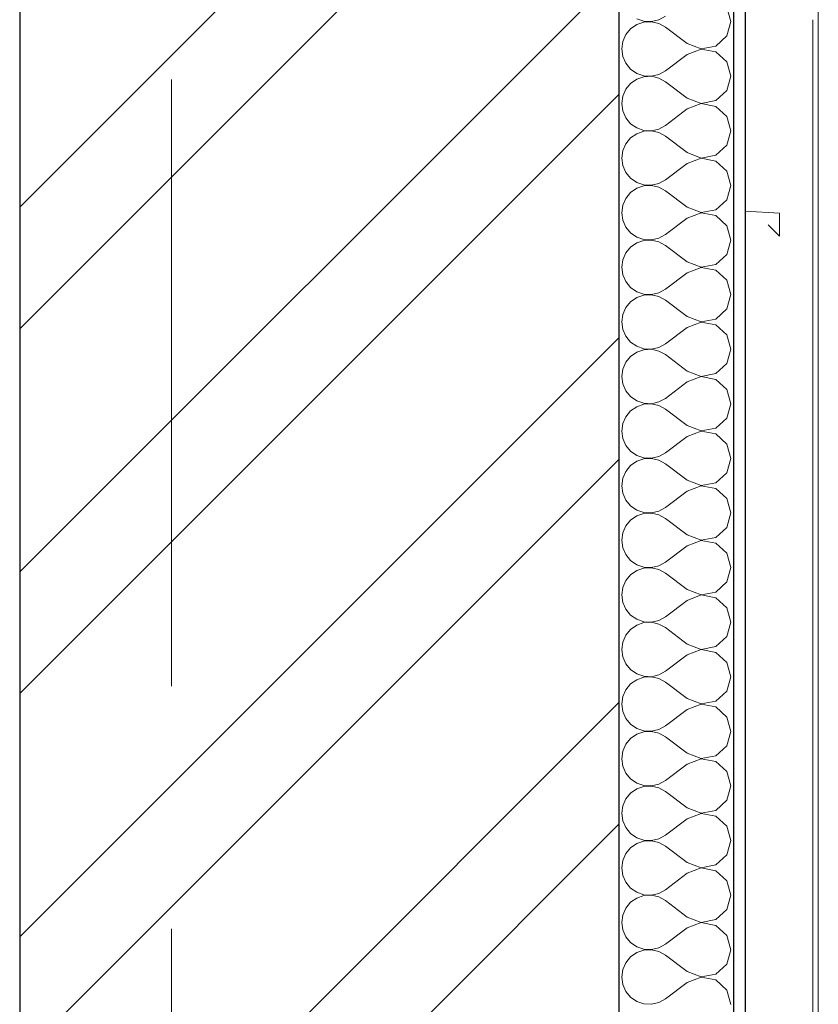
# Model space of a CAD drawing. Header units: millimetres. Extents: x -15683 to 202647, y -7448 to 20513.
# Tile 71 of 114: x 166055 to 166751, y 5058 to 5917. Entities that reach past the tile are written whole.
import ezdxf
from ezdxf.enums import TextEntityAlignment as Align

# ---------------------------------------------------------------- set-up
doc = ezdxf.new("R2010")
doc.units = ezdxf.units.MM
doc.header["$MEASUREMENT"] = 0
doc.set_wipeout_variables(frame=1)
doc.linetypes.add('Wipeout_Contour', pattern=[1000, 0, -1000])
doc.linetypes.add('Штрих-Штриховая', pattern=[1093.611073, 529.166651, -211.666656, 141.111112, -211.666656])
for name, color, linetype in [('Конструктив - Стены Несущие', 7, 'Continuous'), ('Новый_1 ВОДОСТОК', 7, 'Continuous'), ('Окна Archicad', 7, 'Continuous'), ('Элемент Модели - Оси', 7, 'Continuous')]:
    doc.layers.add(name, color=color, linetype=linetype)
for name, color, linetype, lineweight in [('Конструктив - Стены Несущие_Ном._пера__101', 253, 'Continuous', 5), ('Конструктив - Стены Несущие_Ном._пера__21', 7, 'Continuous', 30), ('Новый_1 ВОДОСТОК_Ном._пера__120', 7, 'Continuous', 5), ('Окна Archicad_Ном._пера__120', 7, 'Continuous', 5), ('Элемент Модели - Оси_Ном._пера__1', 7, 'Continuous', 15), ('Элемент Модели - Оси_Ном._пера__120', 7, 'Continuous', 5)]:
    doc.layers.add(name, color=color, linetype=linetype, lineweight=lineweight)
doc.styles.add('СГЕНЕРИР_СТИЛЬ_1', font='arial.ttf')

# ---------------------------------------------------------------- blocks, each defined once
blk = doc.blocks.new('*X253', base_point=(140863.19, -2680.33))
at = {"layer": 'Конструктив - Стены Несущие_Ном._пера__101', "color": 253, "linetype": 'Continuous', "lineweight": 5}
for p, q in [((166675.1, 5914.9), (166671.54, 5927.42)), ((166593.02, 5917.42), (166599.24, 5915.32)), ((166612.2, 5916.49), (166617.95, 5919.67)), ((166587.61, 5908.67), (166583.41, 5903.61)), ((166593.02, 5912.39), (166587.61, 5908.67)), ((166599.24, 5914.49), (166593.02, 5912.39)), ((166599.24, 5915.32), (166605.81, 5915)), ((166605.81, 5914.81), (166599.24, 5914.49)), ((166605.81, 5915), (166612.2, 5916.49)), ((166612.2, 5913.32), (166605.81, 5914.81)), ((166617.95, 5910.14), (166612.2, 5913.32)), ((166637, 5895.86), (166617.95, 5910.14)), ((166671.54, 5902.39), (166675.1, 5914.9)), ((166583.41, 5903.61), (166580.76, 5897.6)), ((166661.93, 5893.61), (166671.54, 5902.39)), ((166580.76, 5897.6), (166579.86, 5891.09)), ((166637, 5895.86), (166649.15, 5891.19)), ((166649.15, 5891.19), (166661.93, 5893.61)), ((166579.86, 5891.09), (166580.76, 5884.59)), ((166580.76, 5884.59), (166583.41, 5878.58)), ((166637, 5886.33), (166617.95, 5872.05)), ((166649.15, 5891), (166637, 5886.33)), ((166661.93, 5888.58), (166649.15, 5891)), ((166671.54, 5879.8), (166661.93, 5888.58)), ((166583.41, 5878.58), (166587.61, 5873.52)), ((166675.1, 5867.28), (166671.54, 5879.8)), ((166587.61, 5873.52), (166593.02, 5869.8)), ((166593.02, 5869.8), (166599.24, 5867.7)), ((166599.24, 5866.87), (166593.02, 5864.77)), ((166599.24, 5867.7), (166605.81, 5867.38)), ((166605.81, 5867.19), (166599.24, 5866.87)), ((166605.81, 5867.38), (166612.2, 5868.87)), ((166612.2, 5865.7), (166605.81, 5867.19)), ((166612.2, 5868.87), (166617.95, 5872.05)), ((166617.95, 5862.52), (166612.2, 5865.7)), ((166671.54, 5854.77), (166675.1, 5867.28)), ((166587.61, 5861.05), (166583.41, 5855.99)), ((166593.02, 5864.77), (166587.61, 5861.05)), ((166637, 5848.24), (166617.95, 5862.52)), ((166580.76, 5849.98), (166579.86, 5843.48)), ((166583.41, 5855.99), (166580.76, 5849.98)), ((166661.93, 5845.99), (166671.54, 5854.77)), ((166579.86, 5843.48), (166580.76, 5836.97)), ((166637, 5848.24), (166649.15, 5843.57)), ((166649.15, 5843.38), (166637, 5838.71)), ((166649.15, 5843.57), (166661.93, 5845.99)), ((166661.93, 5840.96), (166649.15, 5843.38)), ((166671.54, 5832.18), (166661.93, 5840.96)), ((166580.76, 5836.97), (166583.41, 5830.96)), ((166637, 5838.71), (166617.95, 5824.43)), ((166675.1, 5819.67), (166671.54, 5832.18)), ((166583.41, 5830.96), (166587.61, 5825.9)), ((166587.61, 5825.9), (166593.02, 5822.18)), ((166612.2, 5821.25), (166617.95, 5824.43)), ((166593.02, 5817.15), (166587.61, 5813.43)), ((166593.02, 5822.18), (166599.24, 5820.08)), ((166599.24, 5819.25), (166593.02, 5817.15)), ((166599.24, 5820.08), (166605.81, 5819.76)), ((166605.81, 5819.57), (166599.24, 5819.25)), ((166605.81, 5819.76), (166612.2, 5821.25)), ((166612.2, 5818.08), (166605.81, 5819.57)), ((166617.95, 5814.9), (166612.2, 5818.08)), ((166637, 5800.62), (166617.95, 5814.9)), ((166671.54, 5807.15), (166675.1, 5819.67)), ((166583.41, 5808.37), (166580.76, 5802.36)), ((166587.61, 5813.43), (166583.41, 5808.37)), ((166661.93, 5798.37), (166671.54, 5807.15)), ((166580.76, 5802.36), (166579.86, 5795.86)), ((166637, 5800.62), (166649.15, 5795.95)), ((166649.15, 5795.95), (166661.93, 5798.37)), ((166579.86, 5795.86), (166580.76, 5789.35)), ((166580.76, 5789.35), (166583.41, 5783.34)), ((166637, 5791.09), (166617.95, 5776.81)), ((166649.15, 5795.76), (166637, 5791.09)), ((166661.93, 5793.34), (166649.15, 5795.76)), ((166671.54, 5784.56), (166661.93, 5793.34)), ((166583.41, 5783.34), (166587.61, 5778.28)), ((166675.1, 5772.05), (166671.54, 5784.56)), ((166587.61, 5778.28), (166593.02, 5774.56)), ((166593.02, 5774.56), (166599.24, 5772.46)), ((166599.24, 5771.63), (166593.02, 5769.53)), ((166599.24, 5772.46), (166605.81, 5772.14)), ((166605.81, 5771.95), (166599.24, 5771.63)), ((166605.81, 5772.14), (166612.2, 5773.63)), ((166612.2, 5770.46), (166605.81, 5771.95)), ((166612.2, 5773.63), (166617.95, 5776.81)), ((166671.54, 5759.53), (166675.1, 5772.05)), ((166587.61, 5765.81), (166583.41, 5760.75)), ((166593.02, 5769.53), (166587.61, 5765.81)), ((166617.95, 5767.28), (166612.2, 5770.46)), ((166637, 5753), (166617.95, 5767.28)), ((166580.76, 5754.74), (166579.86, 5748.24)), ((166583.41, 5760.75), (166580.76, 5754.74)), ((166661.93, 5750.75), (166671.54, 5759.53)), ((166579.86, 5748.24), (166580.76, 5741.73)), ((166637, 5753), (166649.15, 5748.33)), ((166649.15, 5748.14), (166637, 5743.48)), ((166649.15, 5748.33), (166661.93, 5750.75)), ((166661.93, 5745.72), (166649.15, 5748.14)), ((166671.54, 5736.94), (166661.93, 5745.72)), ((166580.76, 5741.73), (166583.41, 5735.72)), ((166637, 5743.48), (166617.95, 5729.19)), ((166675.1, 5724.43), (166671.54, 5736.94)), ((166583.41, 5735.72), (166587.61, 5730.66)), ((166587.61, 5730.66), (166593.02, 5726.94)), ((166612.2, 5726.01), (166617.95, 5729.19)), ((166593.02, 5721.91), (166587.61, 5718.19)), ((166593.02, 5726.94), (166599.24, 5724.84)), ((166599.24, 5724.01), (166593.02, 5721.91)), ((166599.24, 5724.84), (166605.81, 5724.52)), ((166605.81, 5724.33), (166599.24, 5724.01)), ((166605.81, 5724.52), (166612.2, 5726.01)), ((166612.2, 5722.84), (166605.81, 5724.33)), ((166617.95, 5719.67), (166612.2, 5722.84)), ((166637, 5705.38), (166617.95, 5719.67)), ((166671.54, 5711.91), (166675.1, 5724.43)), ((166583.41, 5713.14), (166580.76, 5707.12)), ((166587.61, 5718.19), (166583.41, 5713.14)), ((166661.93, 5703.13), (166671.54, 5711.91)), ((166580.76, 5707.12), (166579.86, 5700.62)), ((166637, 5705.38), (166649.15, 5700.71)), ((166649.15, 5700.71), (166661.93, 5703.13)), ((166579.86, 5700.62), (166580.76, 5694.11)), ((166580.76, 5694.11), (166583.41, 5688.1)), ((166637, 5695.86), (166617.95, 5681.57)), ((166649.15, 5700.52), (166637, 5695.86)), ((166661.93, 5698.1), (166649.15, 5700.52)), ((166671.54, 5689.33), (166661.93, 5698.1)), ((166583.41, 5688.1), (166587.61, 5683.04)), ((166675.1, 5676.81), (166671.54, 5689.33)), ((166587.61, 5683.04), (166593.02, 5679.32)), ((166593.02, 5679.32), (166599.24, 5677.22)), ((166599.24, 5677.22), (166605.81, 5676.9)), ((166605.81, 5676.71), (166599.24, 5676.39)), ((166605.81, 5676.9), (166612.2, 5678.39)), ((166612.2, 5675.23), (166605.81, 5676.71)), ((166612.2, 5678.39), (166617.95, 5681.57)), ((166671.54, 5664.29), (166675.1, 5676.81)), ((166587.61, 5670.57), (166583.41, 5665.52)), ((166593.02, 5674.29), (166587.61, 5670.57)), ((166599.24, 5676.39), (166593.02, 5674.29)), ((166617.95, 5672.05), (166612.2, 5675.23)), ((166637, 5657.76), (166617.95, 5672.05)), ((166580.76, 5659.51), (166579.86, 5653)), ((166583.41, 5665.52), (166580.76, 5659.51)), ((166661.93, 5655.51), (166671.54, 5664.29)), ((166579.86, 5653), (166580.76, 5646.49)), ((166637, 5657.76), (166649.15, 5653.1)), ((166649.15, 5652.9), (166637, 5648.24)), ((166649.15, 5653.1), (166661.93, 5655.51)), ((166661.93, 5650.49), (166649.15, 5652.9)), ((166580.76, 5646.49), (166583.41, 5640.48)), ((166637, 5648.24), (166617.95, 5633.95)), ((166671.54, 5641.71), (166661.93, 5650.49)), ((166583.41, 5640.48), (166587.61, 5635.42)), ((166587.61, 5635.42), (166593.02, 5631.7)), ((166612.2, 5630.77), (166617.95, 5633.95)), ((166675.1, 5629.19), (166671.54, 5641.71)), ((166593.02, 5626.68), (166587.61, 5622.96)), ((166593.02, 5631.7), (166599.24, 5629.6)), ((166599.24, 5628.77), (166593.02, 5626.68)), ((166599.24, 5629.6), (166605.81, 5629.29)), ((166605.81, 5629.09), (166599.24, 5628.77)), ((166605.81, 5629.29), (166612.2, 5630.77)), ((166612.2, 5627.61), (166605.81, 5629.09)), ((166617.95, 5624.43), (166612.2, 5627.61)), ((166671.54, 5616.67), (166675.1, 5629.19)), ((166583.41, 5617.9), (166580.76, 5611.89)), ((166587.61, 5622.96), (166583.41, 5617.9)), ((166637, 5610.14), (166617.95, 5624.43)), ((166661.93, 5607.89), (166671.54, 5616.67)), ((166580.76, 5611.89), (166579.86, 5605.38)), ((166637, 5610.14), (166649.15, 5605.48)), ((166649.15, 5605.48), (166661.93, 5607.89)), ((166579.86, 5605.38), (166580.76, 5598.87)), ((166637, 5600.62), (166617.95, 5586.33)), ((166649.15, 5605.28), (166637, 5600.62)), ((166661.93, 5602.87), (166649.15, 5605.28)), ((166671.54, 5594.09), (166661.93, 5602.87)), ((166580.76, 5598.87), (166583.41, 5592.86)), ((166583.41, 5592.86), (166587.61, 5587.8)), ((166675.1, 5581.57), (166671.54, 5594.09)), ((166587.61, 5587.8), (166593.02, 5584.08)), ((166593.02, 5584.08), (166599.24, 5581.98)), ((166605.81, 5581.67), (166612.2, 5583.15)), ((166612.2, 5583.15), (166617.95, 5586.33)), ((166587.61, 5575.34), (166583.41, 5570.28)), ((166593.02, 5579.06), (166587.61, 5575.34)), ((166599.24, 5581.16), (166593.02, 5579.06)), ((166599.24, 5581.98), (166605.81, 5581.67)), ((166605.81, 5581.47), (166599.24, 5581.16)), ((166612.2, 5579.99), (166605.81, 5581.47)), ((166617.95, 5576.81), (166612.2, 5579.99)), ((166637, 5562.52), (166617.95, 5576.81)), ((166671.54, 5569.05), (166675.1, 5581.57)), ((166583.41, 5570.28), (166580.76, 5564.27)), ((166661.93, 5560.27), (166671.54, 5569.05)), ((166580.76, 5564.27), (166579.86, 5557.76)), ((166579.86, 5557.76), (166580.76, 5551.25)), ((166637, 5562.52), (166649.15, 5557.86)), ((166649.15, 5557.66), (166637, 5553)), ((166649.15, 5557.86), (166661.93, 5560.27)), ((166661.93, 5555.25), (166649.15, 5557.66)), ((166580.76, 5551.25), (166583.41, 5545.24)), ((166637, 5553), (166617.95, 5538.71)), ((166671.54, 5546.47), (166661.93, 5555.25)), ((166583.41, 5545.24), (166587.61, 5540.19)), ((166587.61, 5540.19), (166593.02, 5536.46)), ((166675.1, 5533.95), (166671.54, 5546.47)), ((166593.02, 5531.44), (166587.61, 5527.72)), ((166593.02, 5536.46), (166599.24, 5534.37)), ((166599.24, 5533.54), (166593.02, 5531.44)), ((166599.24, 5534.37), (166605.81, 5534.05)), ((166605.81, 5533.86), (166599.24, 5533.54)), ((166605.81, 5534.05), (166612.2, 5535.53)), ((166612.2, 5532.37), (166605.81, 5533.86)), ((166612.2, 5535.53), (166617.95, 5538.71)), ((166617.95, 5529.19), (166612.2, 5532.37)), ((166671.54, 5521.43), (166675.1, 5533.95)), ((166583.41, 5522.66), (166580.76, 5516.65)), ((166587.61, 5527.72), (166583.41, 5522.66)), ((166637, 5514.9), (166617.95, 5529.19)), ((166580.76, 5516.65), (166579.86, 5510.14)), ((166637, 5514.9), (166649.15, 5510.24)), ((166661.93, 5512.66), (166671.54, 5521.43)), ((166579.86, 5510.14), (166580.76, 5503.64)), ((166637, 5505.38), (166617.95, 5491.09)), ((166649.15, 5510.05), (166637, 5505.38)), ((166649.15, 5510.24), (166661.93, 5512.66)), ((166661.93, 5507.63), (166649.15, 5510.05)), ((166671.54, 5498.85), (166661.93, 5507.63)), ((166580.76, 5503.64), (166583.41, 5497.62)), ((166583.41, 5497.62), (166587.61, 5492.57)), ((166675.1, 5486.33), (166671.54, 5498.85)), ((166587.61, 5492.57), (166593.02, 5488.85)), ((166593.02, 5488.85), (166599.24, 5486.75)), ((166605.81, 5486.43), (166612.2, 5487.92)), ((166612.2, 5487.92), (166617.95, 5491.09)), ((166587.61, 5480.1), (166583.41, 5475.04)), ((166593.02, 5483.82), (166587.61, 5480.1)), ((166599.24, 5485.92), (166593.02, 5483.82)), ((166599.24, 5486.75), (166605.81, 5486.43)), ((166605.81, 5486.24), (166599.24, 5485.92)), ((166612.2, 5484.75), (166605.81, 5486.24)), ((166617.95, 5481.57), (166612.2, 5484.75)), ((166637, 5467.28), (166617.95, 5481.57)), ((166671.54, 5473.81), (166675.1, 5486.33)), ((166583.41, 5475.04), (166580.76, 5469.03)), ((166661.93, 5465.04), (166671.54, 5473.81)), ((166580.76, 5469.03), (166579.86, 5462.52)), ((166579.86, 5462.52), (166580.76, 5456.02)), ((166637, 5467.28), (166649.15, 5462.62)), ((166649.15, 5462.43), (166637, 5457.76)), ((166649.15, 5462.62), (166661.93, 5465.04)), ((166661.93, 5460.01), (166649.15, 5462.43)), ((166580.76, 5456.02), (166583.41, 5450.01)), ((166637, 5457.76), (166617.95, 5443.48)), ((166671.54, 5451.23), (166661.93, 5460.01)), ((166583.41, 5450.01), (166587.61, 5444.95)), ((166587.61, 5444.95), (166593.02, 5441.23)), ((166675.1, 5438.71), (166671.54, 5451.23)), ((166593.02, 5436.2), (166587.61, 5432.48)), ((166593.02, 5441.23), (166599.24, 5439.13)), ((166599.24, 5438.3), (166593.02, 5436.2)), ((166599.24, 5439.13), (166605.81, 5438.81)), ((166605.81, 5438.62), (166599.24, 5438.3)), ((166605.81, 5438.81), (166612.2, 5440.3)), ((166612.2, 5437.13), (166605.81, 5438.62)), ((166612.2, 5440.3), (166617.95, 5443.48)), ((166617.95, 5433.95), (166612.2, 5437.13)), ((166671.54, 5426.2), (166675.1, 5438.71)), ((166587.61, 5432.48), (166583.41, 5427.42)), ((166637, 5419.67), (166617.95, 5433.95)), ((166580.76, 5421.41), (166579.86, 5414.9)), ((166583.41, 5427.42), (166580.76, 5421.41)), ((166637, 5419.67), (166649.15, 5415)), ((166661.93, 5417.42), (166671.54, 5426.2)), ((166579.86, 5414.9), (166580.76, 5408.4)), ((166649.15, 5414.81), (166637, 5410.14)), ((166649.15, 5415), (166661.93, 5417.42)), ((166661.93, 5412.39), (166649.15, 5414.81)), ((166671.54, 5403.61), (166661.93, 5412.39)), ((166580.76, 5408.4), (166583.41, 5402.39)), ((166583.41, 5402.39), (166587.61, 5397.33)), ((166637, 5410.14), (166617.95, 5395.86)), ((166675.1, 5391.09), (166671.54, 5403.61)), ((166587.61, 5397.33), (166593.02, 5393.61)), ((166593.02, 5393.61), (166599.24, 5391.51)), ((166612.2, 5392.68), (166617.95, 5395.86)), ((166587.61, 5384.86), (166583.41, 5379.8)), ((166593.02, 5388.58), (166587.61, 5384.86)), ((166599.24, 5390.68), (166593.02, 5388.58)), ((166599.24, 5391.51), (166605.81, 5391.19)), ((166605.81, 5391), (166599.24, 5390.68)), ((166605.81, 5391.19), (166612.2, 5392.68)), ((166612.2, 5389.51), (166605.81, 5391)), ((166617.95, 5386.33), (166612.2, 5389.51)), ((166637, 5372.05), (166617.95, 5386.33)), ((166671.54, 5378.58), (166675.1, 5391.09)), ((166583.41, 5379.8), (166580.76, 5373.79)), ((166661.93, 5369.8), (166671.54, 5378.58)), ((166580.76, 5373.79), (166579.86, 5367.28)), ((166637, 5372.05), (166649.15, 5367.38)), ((166649.15, 5367.38), (166661.93, 5369.8)), ((166579.86, 5367.28), (166580.76, 5360.78)), ((166580.76, 5360.78), (166583.41, 5354.77)), ((166637, 5362.52), (166617.95, 5348.24)), ((166649.15, 5367.19), (166637, 5362.52)), ((166661.93, 5364.77), (166649.15, 5367.19)), ((166671.54, 5355.99), (166661.93, 5364.77)), ((166583.41, 5354.77), (166587.61, 5349.71)), ((166675.1, 5343.48), (166671.54, 5355.99)), ((166587.61, 5349.71), (166593.02, 5345.99)), ((166593.02, 5345.99), (166599.24, 5343.89)), ((166599.24, 5343.06), (166593.02, 5340.96)), ((166599.24, 5343.89), (166605.81, 5343.57)), ((166605.81, 5343.38), (166599.24, 5343.06)), ((166605.81, 5343.57), (166612.2, 5345.06)), ((166612.2, 5341.89), (166605.81, 5343.38)), ((166612.2, 5345.06), (166617.95, 5348.24)), ((166617.95, 5338.71), (166612.2, 5341.89)), ((166671.54, 5330.96), (166675.1, 5343.48)), ((166587.61, 5337.24), (166583.41, 5332.18)), ((166593.02, 5340.96), (166587.61, 5337.24)), ((166637, 5324.43), (166617.95, 5338.71)), ((166580.76, 5326.17), (166579.86, 5319.67)), ((166583.41, 5332.18), (166580.76, 5326.17)), ((166661.93, 5322.18), (166671.54, 5330.96)), ((166579.86, 5319.67), (166580.76, 5313.16)), ((166637, 5324.43), (166649.15, 5319.76)), ((166649.15, 5319.57), (166637, 5314.9)), ((166649.15, 5319.76), (166661.93, 5322.18)), ((166661.93, 5317.15), (166649.15, 5319.57)), ((166671.54, 5308.37), (166661.93, 5317.15)), ((166580.76, 5313.16), (166583.41, 5307.15)), ((166637, 5314.9), (166617.95, 5300.62)), ((166675.1, 5295.86), (166671.54, 5308.37)), ((166583.41, 5307.15), (166587.61, 5302.09)), ((166587.61, 5302.09), (166593.02, 5298.37)), ((166612.2, 5297.44), (166617.95, 5300.62)), ((166593.02, 5293.34), (166587.61, 5289.62)), ((166593.02, 5298.37), (166599.24, 5296.27)), ((166599.24, 5295.44), (166593.02, 5293.34)), ((166599.24, 5296.27), (166605.81, 5295.95)), ((166605.81, 5295.76), (166599.24, 5295.44)), ((166605.81, 5295.95), (166612.2, 5297.44)), ((166612.2, 5294.27), (166605.81, 5295.76)), ((166617.95, 5291.09), (166612.2, 5294.27)), ((166637, 5276.81), (166617.95, 5291.09)), ((166671.54, 5283.34), (166675.1, 5295.86)), ((166583.41, 5284.56), (166580.76, 5278.55)), ((166587.61, 5289.62), (166583.41, 5284.56)), ((166661.93, 5274.56), (166671.54, 5283.34)), ((166580.76, 5278.55), (166579.86, 5272.05)), ((166637, 5276.81), (166649.15, 5272.14)), ((166649.15, 5272.14), (166661.93, 5274.56)), ((166579.86, 5272.05), (166580.76, 5265.54)), ((166580.76, 5265.54), (166583.41, 5259.53)), ((166637, 5267.28), (166617.95, 5253)), ((166649.15, 5271.95), (166637, 5267.28)), ((166661.93, 5269.53), (166649.15, 5271.95)), ((166671.54, 5260.75), (166661.93, 5269.53)), ((166583.41, 5259.53), (166587.61, 5254.47)), ((166675.1, 5248.24), (166671.54, 5260.75)), ((166587.61, 5254.47), (166593.02, 5250.75)), ((166593.02, 5250.75), (166599.24, 5248.65)), ((166599.24, 5247.82), (166593.02, 5245.72)), ((166599.24, 5248.65), (166605.81, 5248.33)), ((166605.81, 5248.14), (166599.24, 5247.82)), ((166605.81, 5248.33), (166612.2, 5249.82)), ((166612.2, 5246.65), (166605.81, 5248.14)), ((166612.2, 5249.82), (166617.95, 5253)), ((166671.54, 5235.72), (166675.1, 5248.24)), ((166587.61, 5242), (166583.41, 5236.94)), ((166593.02, 5245.72), (166587.61, 5242)), ((166617.95, 5243.48), (166612.2, 5246.65)), ((166637, 5229.19), (166617.95, 5243.48)), ((166580.76, 5230.93), (166579.86, 5224.43)), ((166583.41, 5236.94), (166580.76, 5230.93)), ((166661.93, 5226.94), (166671.54, 5235.72)), ((166579.86, 5224.43), (166580.76, 5217.92)), ((166637, 5229.19), (166649.15, 5224.52)), ((166649.15, 5224.33), (166637, 5219.67)), ((166649.15, 5224.52), (166661.93, 5226.94)), ((166661.93, 5221.91), (166649.15, 5224.33)), ((166671.54, 5213.14), (166661.93, 5221.91)), ((166580.76, 5217.92), (166583.41, 5211.91)), ((166637, 5219.67), (166617.95, 5205.38)), ((166675.1, 5200.62), (166671.54, 5213.14)), ((166583.41, 5211.91), (166587.61, 5206.85)), ((166587.61, 5206.85), (166593.02, 5203.13)), ((166612.2, 5202.2), (166617.95, 5205.38)), ((166593.02, 5198.1), (166587.61, 5194.38)), ((166593.02, 5203.13), (166599.24, 5201.03)), ((166599.24, 5200.2), (166593.02, 5198.1)), ((166599.24, 5201.03), (166605.81, 5200.71)), ((166605.81, 5200.52), (166599.24, 5200.2)), ((166605.81, 5200.71), (166612.2, 5202.2)), ((166612.2, 5199.03), (166605.81, 5200.52)), ((166617.95, 5195.86), (166612.2, 5199.03)), ((166637, 5181.57), (166617.95, 5195.86)), ((166671.54, 5188.1), (166675.1, 5200.62)), ((166583.41, 5189.33), (166580.76, 5183.31)), ((166587.61, 5194.38), (166583.41, 5189.33)), ((166661.93, 5179.32), (166671.54, 5188.1)), ((166580.76, 5183.31), (166579.86, 5176.81)), ((166637, 5181.57), (166649.15, 5176.9)), ((166649.15, 5176.9), (166661.93, 5179.32)), ((166579.86, 5176.81), (166580.76, 5170.3)), ((166580.76, 5170.3), (166583.41, 5164.29)), ((166637, 5172.05), (166617.95, 5157.76)), ((166649.15, 5176.71), (166637, 5172.05)), ((166661.93, 5174.29), (166649.15, 5176.71)), ((166671.54, 5165.52), (166661.93, 5174.29)), ((166583.41, 5164.29), (166587.61, 5159.23)), ((166675.1, 5153), (166671.54, 5165.52)), ((166587.61, 5159.23), (166593.02, 5155.51)), ((166593.02, 5155.51), (166599.24, 5153.41)), ((166599.24, 5153.41), (166605.81, 5153.1)), ((166605.81, 5152.9), (166599.24, 5152.58)), ((166605.81, 5153.1), (166612.2, 5154.58)), ((166612.2, 5151.42), (166605.81, 5152.9)), ((166612.2, 5154.58), (166617.95, 5157.76)), ((166671.54, 5140.48), (166675.1, 5153)), ((166587.61, 5146.76), (166583.41, 5141.71)), ((166593.02, 5150.49), (166587.61, 5146.76)), ((166599.24, 5152.58), (166593.02, 5150.49)), ((166617.95, 5148.24), (166612.2, 5151.42)), ((166637, 5133.95), (166617.95, 5148.24)), ((166580.76, 5135.7), (166579.86, 5129.19)), ((166583.41, 5141.71), (166580.76, 5135.7)), ((166661.93, 5131.7), (166671.54, 5140.48)), ((166579.86, 5129.19), (166580.76, 5122.68)), ((166637, 5133.95), (166649.15, 5129.29)), ((166649.15, 5129.09), (166637, 5124.43)), ((166649.15, 5129.29), (166661.93, 5131.7)), ((166661.93, 5126.68), (166649.15, 5129.09)), ((166580.76, 5122.68), (166583.41, 5116.67)), ((166637, 5124.43), (166617.95, 5110.14)), ((166671.54, 5117.9), (166661.93, 5126.68)), ((166583.41, 5116.67), (166587.61, 5111.61)), ((166587.61, 5111.61), (166593.02, 5107.89)), ((166612.2, 5106.96), (166617.95, 5110.14)), ((166675.1, 5105.38), (166671.54, 5117.9)), ((166593.02, 5102.87), (166587.61, 5099.15)), ((166593.02, 5107.89), (166599.24, 5105.79)), ((166599.24, 5104.97), (166593.02, 5102.87)), ((166599.24, 5105.79), (166605.81, 5105.48)), ((166605.81, 5105.28), (166599.24, 5104.97)), ((166605.81, 5105.48), (166612.2, 5106.96)), ((166612.2, 5103.8), (166605.81, 5105.28)), ((166617.95, 5100.62), (166612.2, 5103.8)), ((166671.54, 5092.86), (166675.1, 5105.38)), ((166583.41, 5094.09), (166580.76, 5088.08)), ((166587.61, 5099.15), (166583.41, 5094.09)), ((166637, 5086.33), (166617.95, 5100.62)), ((166661.93, 5084.08), (166671.54, 5092.86)), ((166580.76, 5088.08), (166579.86, 5081.57)), ((166637, 5086.33), (166649.15, 5081.67)), ((166649.15, 5081.67), (166661.93, 5084.08)), ((166579.86, 5081.57), (166580.76, 5075.06)), ((166637, 5076.81), (166617.95, 5062.52)), ((166649.15, 5081.47), (166637, 5076.81)), ((166661.93, 5079.06), (166649.15, 5081.47)), ((166671.54, 5070.28), (166661.93, 5079.06)), ((166580.76, 5075.06), (166583.41, 5069.05)), ((166583.41, 5069.05), (166587.61, 5063.99)), ((166675.1, 5057.76), (166671.54, 5070.28)), ((166587.61, 5063.99), (166593.02, 5060.27)), ((166593.02, 5060.27), (166599.24, 5058.18)), ((166605.81, 5057.86), (166612.2, 5059.34)), ((166612.2, 5059.34), (166617.95, 5062.52)), ((166599.24, 5058.18), (166605.81, 5057.86))]:
    blk.add_line(p, q, dxfattribs=at)
blk = doc.blocks.new('Элемент Разреза_204_3', base_point=(140863.19, -2680.33))
at = {"color": 254, "linetype": 'Wipeout_Contour', "lineweight": 0, "ltscale": 665812.557816}
blk.add_wipeout([(166055.03, 4869.67), (166577.48, 4869.67), (166577.48, 8209.67), (166055.03, 8209.67)], dxfattribs=at).dxf.layer = 'Конструктив - Стены Несущие'
at = {"color": 254, "linetype": 'Wipeout_Contour', "lineweight": 0, "ltscale": 667276.254891}
blk.add_wipeout([(166677.48, 4869.67), (166687.48, 4869.67), (166687.48, 8209.67), (166677.48, 8209.67)], dxfattribs=at).dxf.layer = 'Конструктив - Стены Несущие'
at = {"layer": 'Конструктив - Стены Несущие_Ном._пера__101', "linetype": 'Continuous', "lineweight": 5}
h = blk.add_hatch(dxfattribs=at)
h.set_pattern_fill('КИРПИЧ_01_0003', color=253, style=0, pattern_type=2)
h.set_pattern_definition([(45, (140863.2, -2680.33), (-159.099, 159.099), []), (45, (140810.16, -2627.3), (-159.099, 159.099), [])])
h.paths.add_polyline_path([(166055.03, 4869.67), (166577.48, 4869.67), (166577.48, 8209.67), (166055.03, 8209.67)])
h = blk.add_hatch(dxfattribs=at)
h.set_pattern_fill('ШТУКАТУРКА__ГИПС_01_0003', color=253, style=0, pattern_type=2)
h.set_pattern_definition([(45, (140863.19, -2330.33), (-111.3693, 111.3693), [0, -105, 0, -157.5]), (110, (141213.19, -2330.33), (148.0016, 53.8682), [0, -77, 0, -133])])
h.paths.add_polyline_path([(166677.48, 4869.67), (166687.48, 4869.67), (166687.48, 8209.67), (166677.48, 8209.67)])
at = {"layer": 'Конструктив - Стены Несущие_Ном._пера__21', "color": 7, "linetype": 'Continuous', "lineweight": 30}
for p, q in [((166055.03, 8209.67), (166055.03, 4869.67)), ((166687.48, 8209.67), (166687.48, 4869.67))]:
    blk.add_line(p, q, dxfattribs=at)
at = {"color": 254, "linetype": 'Wipeout_Contour', "lineweight": 0, "ltscale": 667056.435079}
blk.add_wipeout([(166577.48, 8209.67), (166577.48, 4869.67), (166677.48, 4869.67), (166677.48, 8209.67)], dxfattribs=at).dxf.layer = 'Конструктив - Стены Несущие'
at = {"layer": 'Конструктив - Стены Несущие_Ном._пера__21', "color": 7, "linetype": 'Continuous', "lineweight": 30}
for p, q in [((166577.48, 8209.67), (166577.48, 4869.67)), ((166677.48, 8209.67), (166677.48, 4869.67))]:
    blk.add_line(p, q, dxfattribs=at)
at = {"layer": 'Конструктив - Стены Несущие', "lineweight": 0}
blk.add_blockref('*X253', (140863.19, -2680.33), dxfattribs=at)
blk = doc.blocks.new('Элемент Разреза_326_3', base_point=(140863.19, -2680.33))
at = {"layer": 'Окна Archicad_Ном._пера__120', "color": 7, "linetype": 'Continuous', "lineweight": 5}
for p, q in [((166687.48, 5749.68), (166717.48, 5747.79)), ((166717.48, 5747.79), (166717.48, 5727.79)), ((166717.48, 5727.79), (166707.48, 5737.79))]:
    blk.add_line(p, q, dxfattribs=at)
blk = doc.blocks.new('Элемент Разреза_355_3', base_point=(140863.19, -2680.33))
at = {"layer": 'Новый_1 ВОДОСТОК_Ном._пера__120', "color": 7, "linetype": 'Continuous', "lineweight": 5}
blk.add_line((166751.3, 8542.93), (166751.3, -2183.41), dxfattribs=at)
blk = doc.blocks.new('Элемент Разреза_377_3', base_point=(140863.19, -2680.33))
at = {"layer": 'Новый_1 ВОДОСТОК_Ном._пера__120', "color": 7, "linetype": 'Continuous', "lineweight": 5}
blk.add_line((166746.46, 5916.59), (166746.46, 3946.59), dxfattribs=at)
blk = doc.blocks.new('Стандартный Маркер Сетки[30]_3', base_point=(166187.48, 14319.72))
at = {"layer": 'Элемент Модели - Оси_Ном._пера__120', "color": 7, "linetype": 'Штрих-Штриховая', "lineweight": 5}
blk.add_line((166187.48, 13519.72), (166187.48, -4880.33), dxfattribs=at)
at = {"layer": 'Элемент Модели - Оси_Ном._пера__1', "color": 7, "lineweight": 15, "style": 'СГЕНЕРИР_СТИЛЬ_1'}
blk.add_attdef('AC_MarkerText_1', text='', height=350, rotation=360, dxfattribs=at).set_placement((166187.48, -5980.33), align=Align.TOP_CENTER)
blk = doc.blocks.new('Стандартный Маркер Сетки[31]_3', base_point=(166187.48, 14319.72))
at = {"layer": 'Элемент Модели - Оси_Ном._пера__120', "color": 7, "linetype": 'Штрих-Штриховая', "lineweight": 5}
blk.add_line((166187.48, 13519.72), (166187.48, -4880.33), dxfattribs=at)
at = {"layer": 'Элемент Модели - Оси_Ном._пера__1', "color": 7, "lineweight": 15, "style": 'СГЕНЕРИР_СТИЛЬ_1'}
blk.add_attdef('AC_MarkerText_1', text='', height=350, rotation=360, dxfattribs=at).set_placement((166187.48, -5980.33), align=Align.TOP_CENTER)

msp = doc.modelspace()

# ---------------------------------------------------------------- block references
at = {"layer": 'Конструктив - Стены Несущие', "lineweight": 0}
msp.add_blockref('Элемент Разреза_204_3', (140863.19, -2680.33), dxfattribs=at)
at = {"layer": 'Новый_1 ВОДОСТОК', "lineweight": 0}
for name in ['Элемент Разреза_377_3', 'Элемент Разреза_355_3']:
    msp.add_blockref(name, (140863.19, -2680.33), dxfattribs=at)

# ---------------------------------------------------------------- next in the draw order: block references
at = {"layer": 'Окна Archicad', "lineweight": 0}
msp.add_blockref('Элемент Разреза_326_3', (140863.19, -2680.33), dxfattribs=at)
at = {"layer": 'Элемент Модели - Оси', "color": 7, "linetype": 'Continuous', "lineweight": 5}
for name in ['Стандартный Маркер Сетки[30]_3', 'Стандартный Маркер Сетки[31]_3']:
    msp.add_blockref(name, (166187.48, 14319.72), dxfattribs=at)

doc.saveas('drawing.dxf')
